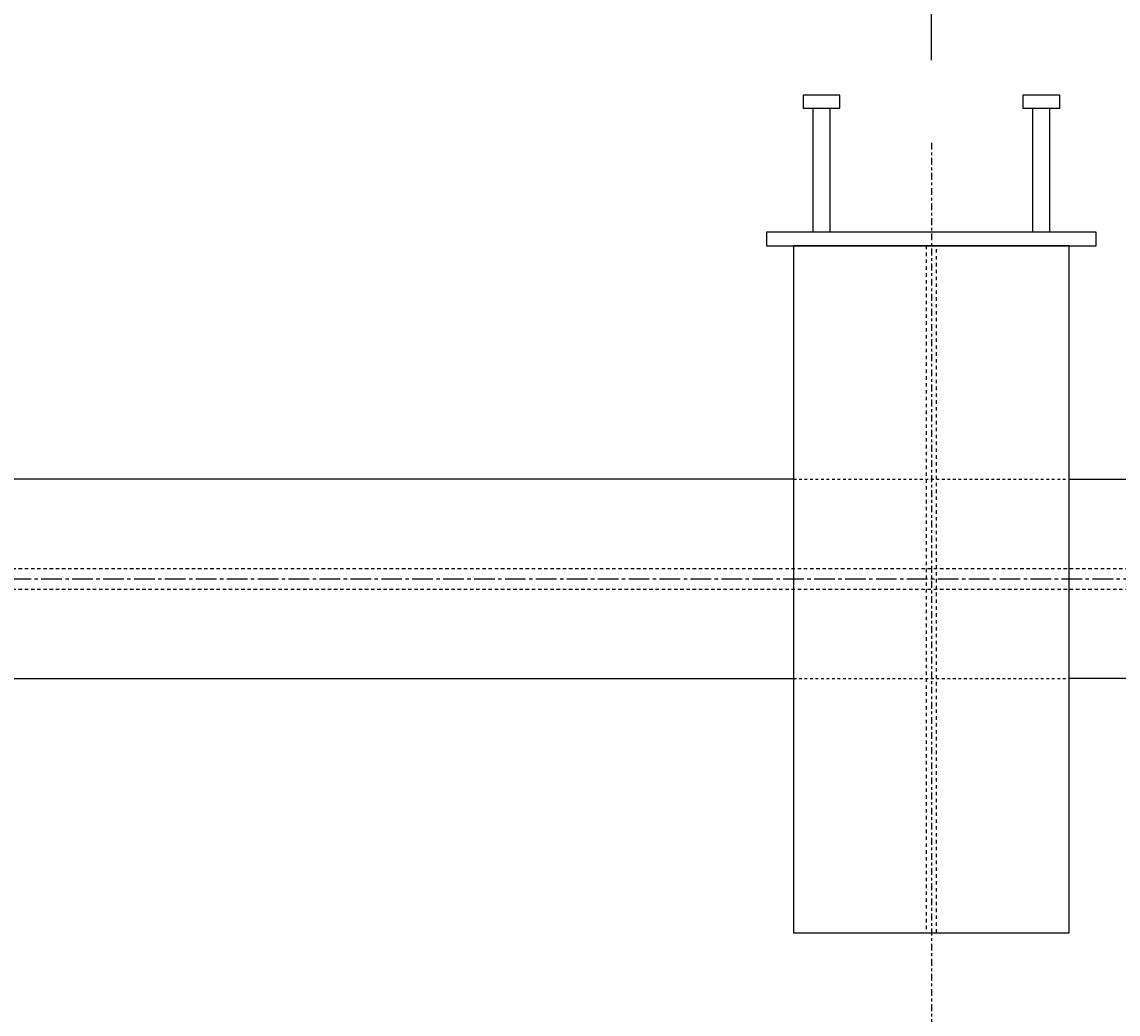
# Model space of a CAD drawing. Header units: inches. Extents: x 765 to 9567, y -1130 to -304.
# Tile 4 of 31: x 5202 to 5242, y -1009 to -973. Entities that reach past the tile are written whole.
import ezdxf

# ---------------------------------------------------------------- set-up
doc = ezdxf.new("R2010")
doc.units = ezdxf.units.IN
doc.header["$MEASUREMENT"] = 0
doc.header["$PDMODE"] = 2
for name, pattern in [('Center 1_4_', [0.53125, 0.25, -0.09375, 0.09375, -0.09375]), ('CENTER2', [1.125, 0.75, -0.125, 0.125, -0.125]), ('Dash', [0.25, 0.125, -0.125]), ('HIDDEN2', [0.1875, 0.125, -0.0625]), ('HIDDEN4', [0.09375, 0.0625, -0.03125])]:
    doc.linetypes.add(name, pattern=pattern)
doc.layers.get('Defpoints').update_dxf_attribs({"color": 243})
for name, color, linetype in [('S-ANNO-CNTR', 1, 'CENTER2'), ('S-ANNO-DIMS', 1, 'Continuous'), ('S-BEAM', 10, 'Continuous'), ('S-BEAM-HDLN', 1, 'Dash'), ('S-DETL-CNTR', 1, 'Center 1_4_'), ('S-DETL-LIGHT', 2, 'Continuous'), ('S-DETL-MBND-HIDE', 1, 'HIDDEN2'), ('S-DETL-MBND2', 2, 'Continuous')]:
    doc.layers.add(name, color=color, linetype=linetype)
doc.styles.add('Annotative', font='romans.shx', dxfattribs={"width": 0.8, "height": 0.125})
doc.dimstyles.new('Annotative', dxfattribs={"dimscale": 0, "dimtxt": 0.125, "dimasz": 0.125, "dimexe": 0.179688, "dimexo": 0.0625, "dimgap": 0.09, "dimtad": 1, "dimdec": 3, "dimzin": 3, "dimdsep": 46, "dimlunit": 4, "dimtxsty": 'Annotative', "dimcen": 0.09, "dimclrt": 2, "dimazin": 2, "dimtfac": 1, "dimtdec": 3, "dimtmove": 1, "dimatfit": 3, "dimfxl": 1, "dimtfill": 1, "dimfrac": 2, "dimtolj": 1, "dimtzin": 0, "dimarcsym": 0})

# ---------------------------------------------------------------- blocks, each defined once
blk = doc.blocks.new('*D24')
at = {"layer": 'Defpoints', "color": 0, "transparency": 16777216}
for p in [(5255.716, -956.855), (5255.716, -959.938), (5234.716, -977.188)]:
    blk.add_point(p, dxfattribs=at)
at = {"layer": 'S-ANNO-DIMS', "color": 0, "lineweight": -2, "transparency": 16777216}
for p, q in [((5234.716, -974.188), (5234.716, -948.23)), ((5240.716, -956.855), (5249.716, -956.855))]:
    blk.add_line(p, q, dxfattribs=at)
at = {"layer": 'S-ANNO-DIMS', "color": 0, "transparency": 16777216}
for points in [[(5240.716, -955.855), (5240.716, -957.855), (5234.716, -956.855)], [(5249.716, -955.855), (5249.716, -957.855), (5255.716, -956.855)]]:
    blk.add_solid(points, dxfattribs=at)
at = {"layer": 'S-ANNO-DIMS', "color": 2, "transparency": 16777216, "insert": (5245.216, -949.249), "char_height": 6, "attachment_point": 5, "style": 'Annotative', "bg_fill": 3, "box_fill_scale": 1.25, "bg_fill_color": 256, "bg_fill_true_color": 13158600, "bg_fill_transparency": 0}
blk.add_mtext('\\A1;EQ', dxfattribs=at)
blk = doc.blocks.new('*D25')
at = {"layer": 'Defpoints', "color": 0, "transparency": 16777216}
for p in [(5213.716, -956.855), (5213.716, -959.938), (5234.716, -977.188)]:
    blk.add_point(p, dxfattribs=at)
at = {"layer": 'S-ANNO-DIMS', "color": 0, "lineweight": -2, "transparency": 16777216}
for p, q in [((5234.716, -974.188), (5234.716, -948.23)), ((5228.716, -956.855), (5219.716, -956.855))]:
    blk.add_line(p, q, dxfattribs=at)
at = {"layer": 'S-ANNO-DIMS', "color": 0, "transparency": 16777216}
for points in [[(5219.716, -955.855), (5219.716, -957.855), (5213.716, -956.855)], [(5228.716, -955.855), (5228.716, -957.855), (5234.716, -956.855)]]:
    blk.add_solid(points, dxfattribs=at)
at = {"layer": 'S-ANNO-DIMS', "color": 2, "transparency": 16777216, "insert": (5224.216, -949.249), "char_height": 6, "attachment_point": 5, "style": 'Annotative', "bg_fill": 3, "box_fill_scale": 1.25, "bg_fill_color": 256, "bg_fill_true_color": 13158600, "bg_fill_transparency": 0}
blk.add_mtext('\\A1;EQ', dxfattribs=at)

msp = doc.modelspace()

# ---------------------------------------------------------------- linework, layer by layer
at = {"layer": 'S-ANNO-CNTR'}
msp.add_line((4859.2005, -993.0604), (5579.7226, -993.0604), dxfattribs=at)
at = {"layer": 'S-BEAM'}
msp.add_lwpolyline([(5239.7305, -980.9383), (5229.7005, -980.9383), (5229.7005, -1005.9383), (5239.7305, -1005.9383)], close=True, dxfattribs=at)
at = {"layer": 'S-BEAM-HDLN'}
msp.add_lwpolyline([(5234.9005, -1005.9383), (5234.9005, -980.9383), (5234.5305, -980.9383), (5234.5305, -1005.9383)], close=True, dxfattribs=at)
at = {"layer": 'S-DETL-CNTR'}
msp.add_line((5234.7155, -977.1883), (5234.7155, -1009.6883), dxfattribs=at)
at = {"layer": 'S-DETL-LIGHT'}
for points in [[(5231.3848, -975.9265), (5231.3848, -975.4541), (5230.0462, -975.4541), (5230.0462, -975.9265)], [(5239.3848, -975.9265), (5239.3848, -975.4541), (5238.0462, -975.4541), (5238.0462, -975.9265)], [(5240.7155, -980.9383), (5240.7155, -980.4383), (5228.7155, -980.4383), (5228.7155, -980.9383)]]:
    msp.add_lwpolyline(points, close=True, dxfattribs=at)
for points in [[(5230.4006, -975.9265), (5230.4006, -980.4383)], [(5231.0305, -980.4383), (5231.0305, -975.9265)], [(5238.4006, -975.9265), (5238.4006, -980.4383)], [(5239.0305, -980.4383), (5239.0305, -975.9265)]]:
    msp.add_lwpolyline(points, dxfattribs=at)
at = {"layer": 'S-DETL-MBND-HIDE', "linetype": 'HIDDEN4'}
for p, q in [((5229.7005, -989.4383), (5239.7305, -989.4383)), ((5229.7005, -996.6824), (5239.7305, -996.6824))]:
    msp.add_line(p, q, dxfattribs=at)
at = {"layer": 'S-DETL-MBND-HIDE'}
for p, q in [((4862.2005, -992.6863), (5576.7226, -992.6863)), ((4862.2005, -993.4344), (5576.7226, -993.4344))]:
    msp.add_line(p, q, dxfattribs=at)
at = {"layer": 'S-DETL-MBND2'}
for p, q in [((5229.7005, -989.4383), (5188.2305, -989.4383)), ((5239.7305, -989.4383), (5280.7005, -989.4383)), ((5188.2305, -996.6824), (5229.7005, -996.6824)), ((5280.7005, -996.6824), (5239.7305, -996.6824))]:
    msp.add_line(p, q, dxfattribs=at)

# ---------------------------------------------------------------- next in the draw order: dimensions: what is measured, and where the dimension line sits
at = {"layer": 'S-ANNO-DIMS'}
dim = msp.add_linear_dim(base=(5255.7155, -956.8552), p1=(5234.7155, -977.1883), p2=(5255.7155, -959.9383), text='EQ', dimstyle='Annotative', override={"dimpost": '\\X', "dimse2": 1}, dxfattribs=at)
dim.commit()
dim.dimension.update_dxf_attribs({"geometry": '*D24', "text_midpoint": (5245.2155, -949.2495)})

# ---------------------------------------------------------------- next in the draw order: dimensions: what is measured, and where the dimension line sits
dim = msp.add_linear_dim(base=(5213.7155, -956.8552), p1=(5234.7155, -977.1883), p2=(5213.7155, -959.9383), angle=180, text='EQ', dimstyle='Annotative', override={"dimpost": '\\X', "dimse2": 1}, dxfattribs=at)
dim.commit()
dim.dimension.update_dxf_attribs({"geometry": '*D25', "text_midpoint": (5224.2155, -949.2495)})

doc.saveas('drawing.dxf')
